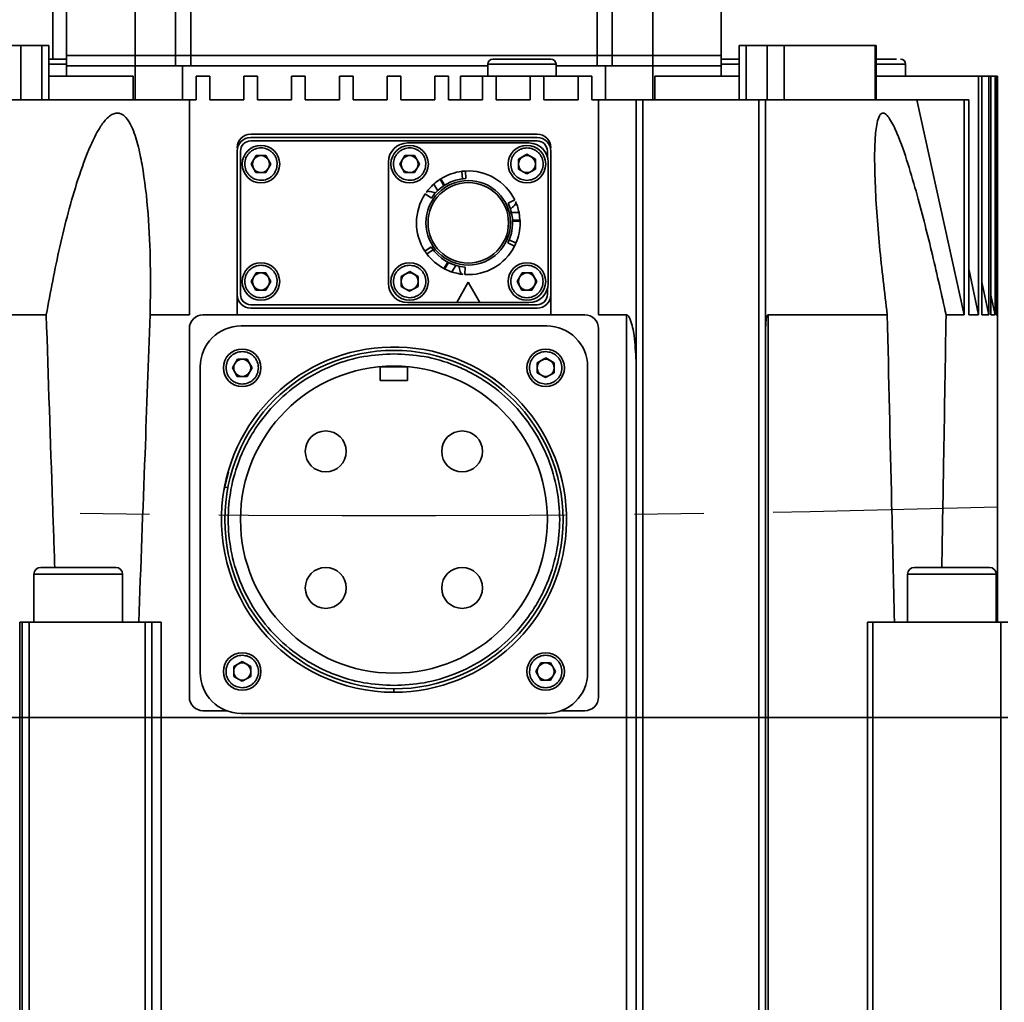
# Model space of a CAD drawing. Header units: millimetres. Extents: x -10540 to 6039, y -7467 to 6433.
# Tile 27 of 179: x -4856 to -4712, y -2101 to -1958. Entities that reach past the tile are written whole.
import ezdxf

# ---------------------------------------------------------------- set-up
doc = ezdxf.new("R2010")
doc.units = ezdxf.units.MM
doc.header["$LTSCALE"] = 8
doc.header["$PDSIZE"] = -1
doc.linetypes.add('CENTER', pattern=[10.16, 6.35, -1.27, 1.27, -1.27])
doc.layers.get('Defpoints').update_dxf_attribs({"true_color": 0x5e5e5e})
doc.layers.add('2细线层', color=4, linetype='Continuous', lineweight=13)
doc.layers.add('细实线层', color=7, linetype='Continuous')
doc.dimstyles.new('ISO-25', dxfattribs={"dimscale": 20, "dimtxt": 5, "dimasz": 6, "dimexe": 6, "dimexo": 0.625, "dimtad": 1, "dimtoh": 1, "dimdec": 0, "dimtxsty": 'Standard', "dimcen": 2.5, "dimclrd": 1, "dimclre": 1, "dimclrt": 4, "dimadec": 1, "dimazin": 2, "dimtfac": 1, "dimtdec": 0, "dimtmove": 0, "dimatfit": 0, "dimfxl": 1, "dimarcsym": 0})

# ---------------------------------------------------------------- blocks, each defined once
blk = doc.blocks.new('*D101')
at = {"layer": '2细线层', "color": 1, "linetype": 'ByBlock', "lineweight": -2, "transparency": 16777216}
blk.add_line((-5001.18, -2333.27), (-2056.74, -1489.33), dxfattribs=at)
at = {"layer": '2细线层', "color": 1, "linetype": 'ByBlock', "transparency": 16777216}
blk.add_solid([(-2062.25, -1470.1), (-2051.23, -1508.56), (-1941.38, -1456.27)], dxfattribs=at)
at = {"layer": 'Defpoints', "color": 0, "linetype": 'ByBlock', "transparency": 16777216}
for p in [(-1941.38, -1456.27), (-5001.18, -2333.27)]:
    blk.add_point(p, dxfattribs=at)
at = {"layer": '2细线层', "color": 4, "linetype": 'ByBlock', "transparency": 16777216, "insert": (-3546.18, -1851.22), "char_height": 100, "attachment_point": 5, "rotation": 15.9934}
blk.add_mtext('R3183', dxfattribs=at)

msp = doc.modelspace()

# ---------------------------------------------------------------- linework, layer by layer
at = {"color": 7, "linetype": 'Continuous', "lineweight": 35}
for p, q in [((-4851.18, -1963.27), (-4851.18, -1861.27)), ((-4849.18, -1949.47), (-4849.18, -1962.77)), ((-4839.12, -1949.47), (-4839.12, -1962.77)), ((-4833.19, -1962.77), (-4833.19, -1949.47)), ((-4830.98, -1949.47), (-4830.98, -1962.77)), ((-4771.38, -1962.77), (-4771.38, -1949.47)), ((-4769.17, -1949.47), (-4769.17, -1962.77)), ((-4763.24, -1962.77), (-4763.24, -1949.47)), ((-4753.18, -1962.77), (-4753.18, -1949.47)), ((-4855.89, -1961.27), (-4858.41, -1961.27)), ((-4855.89, -1961.27), (-4855.89, -1969.27)), ((-4852.8, -1961.27), (-4855.89, -1961.27)), ((-4852.8, -1961.27), (-4852.8, -1969.27)), ((-4851.8, -1961.27), (-4852.8, -1961.27)), ((-4851.8, -1969.27), (-4851.8, -1961.27)), ((-4750.55, -1961.27), (-4750.55, -1969.27)), ((-4749.55, -1961.27), (-4750.55, -1961.27)), ((-4749.55, -1961.27), (-4749.55, -1969.27)), ((-4746.47, -1961.27), (-4749.55, -1961.27)), ((-4746.47, -1961.27), (-4746.47, -1969.27)), ((-4743.94, -1961.27), (-4746.47, -1961.27)), ((-4743.94, -1961.27), (-4743.94, -1969.27)), ((-4730.59, -1961.27), (-4743.94, -1961.27)), ((-4730.59, -1969.27), (-4730.59, -1961.27)), ((-4730.47, -1961.27), (-4730.59, -1961.27)), ((-4730.47, -1969.27), (-4730.47, -1961.27)), ((-4849.18, -1962.77), (-4849.18, -1964.27)), ((-4839.12, -1962.77), (-4849.18, -1962.77)), ((-4839.12, -1962.77), (-4839.12, -1964.27)), ((-4833.19, -1962.77), (-4839.12, -1962.77)), ((-4830.98, -1962.77), (-4833.19, -1962.77)), ((-4833.19, -1964.27), (-4833.19, -1962.77)), ((-4830.98, -1962.77), (-4771.38, -1962.77)), ((-4830.98, -1962.77), (-4830.98, -1964.27)), ((-4769.17, -1962.77), (-4771.38, -1962.77)), ((-4771.38, -1964.27), (-4771.38, -1962.77)), ((-4763.24, -1962.77), (-4769.17, -1962.77)), ((-4769.17, -1962.77), (-4769.17, -1964.27)), ((-4763.24, -1964.27), (-4763.24, -1962.77)), ((-4753.18, -1962.77), (-4763.24, -1962.77)), ((-4753.18, -1964.27), (-4753.18, -1962.77)), ((-4849.18, -1964.02), (-4851.8, -1964.02)), ((-4849.18, -1964.27), (-4849.18, -1965.77)), ((-4839.12, -1964.27), (-4849.18, -1964.27)), ((-4839.12, -1964.27), (-4839.12, -1969.27)), ((-4833.19, -1964.27), (-4839.12, -1964.27)), ((-4830.98, -1964.27), (-4833.19, -1964.27)), ((-4832.17, -1964.27), (-4832.17, -1969.27)), ((-4787.41, -1964.27), (-4830.98, -1964.27)), ((-4787.41, -1964.02), (-4787.41, -1965.77)), ((-4777.41, -1964.02), (-4787.41, -1964.02)), ((-4777.41, -1965.77), (-4777.41, -1964.02)), ((-4771.38, -1964.27), (-4777.41, -1964.27)), ((-4769.17, -1964.27), (-4771.38, -1964.27)), ((-4770.18, -1964.27), (-4770.18, -1969.27)), ((-4763.24, -1964.27), (-4769.17, -1964.27)), ((-4763.24, -1969.27), (-4763.24, -1964.27)), ((-4753.18, -1964.27), (-4763.24, -1964.27)), ((-4750.55, -1964.02), (-4753.18, -1964.02)), ((-4753.18, -1965.77), (-4753.18, -1964.27)), ((-4726.15, -1964.02), (-4730.47, -1964.02)), ((-4726.15, -1965.77), (-4726.15, -1964.02)), ((-4839.43, -1965.77), (-4851.8, -1965.77)), ((-4839.43, -1965.77), (-4839.43, -1969.27)), ((-4828.18, -1965.77), (-4830.18, -1965.77)), ((-4830.18, -1965.77), (-4830.18, -1969.27)), ((-4828.18, -1969.27), (-4828.18, -1965.77)), ((-4823.18, -1965.77), (-4823.18, -1969.27)), ((-4821.18, -1965.77), (-4823.18, -1965.77)), ((-4821.18, -1969.27), (-4821.18, -1965.77)), ((-4816.18, -1965.77), (-4816.18, -1969.27)), ((-4814.18, -1965.77), (-4816.18, -1965.77)), ((-4814.18, -1969.27), (-4814.18, -1965.77)), ((-4809.18, -1965.77), (-4809.18, -1969.27)), ((-4807.18, -1965.77), (-4809.18, -1965.77)), ((-4807.18, -1969.27), (-4807.18, -1965.77)), ((-4802.18, -1965.77), (-4802.18, -1969.27)), ((-4800.18, -1965.77), (-4802.18, -1965.77)), ((-4800.18, -1969.27), (-4800.18, -1965.77)), ((-4795.18, -1965.77), (-4795.18, -1969.27)), ((-4793.18, -1965.77), (-4795.18, -1965.77)), ((-4793.18, -1969.27), (-4793.18, -1965.77)), ((-4791.41, -1965.77), (-4791.41, -1969.27)), ((-4791.41, -1965.77), (-4788.18, -1965.77)), ((-4788.18, -1965.77), (-4788.18, -1969.27)), ((-4786.18, -1965.77), (-4788.18, -1965.77)), ((-4786.18, -1969.27), (-4786.18, -1965.77)), ((-4786.18, -1965.77), (-4781.18, -1965.77)), ((-4781.18, -1965.77), (-4781.18, -1969.27)), ((-4779.18, -1965.77), (-4781.18, -1965.77)), ((-4779.18, -1969.27), (-4779.18, -1965.77)), ((-4779.18, -1965.77), (-4774.18, -1965.77)), ((-4774.18, -1965.77), (-4774.18, -1969.27)), ((-4772.18, -1965.77), (-4774.18, -1965.77)), ((-4772.18, -1969.27), (-4772.18, -1965.77)), ((-4762.93, -1965.77), (-4762.93, -1969.27)), ((-4750.55, -1965.77), (-4762.93, -1965.77)), ((-4715.46, -1965.77), (-4730.47, -1965.77)), ((-4715.46, -1965.77), (-4715.46, -2000.77)), ((-4714.97, -1965.77), (-4715.46, -1965.77)), ((-4714.97, -2000.77), (-4714.97, -1965.77)), ((-4713.96, -1965.77), (-4714.97, -1965.77)), ((-4713.96, -1965.77), (-4713.96, -2000.77)), ((-4713.64, -1965.77), (-4713.96, -1965.77)), ((-4713.64, -2000.77), (-4713.64, -1965.77)), ((-4713.04, -1965.77), (-4713.64, -1965.77)), ((-4713.04, -1965.77), (-4713.04, -2000.77)), ((-4712.88, -1965.77), (-4713.04, -1965.77)), ((-4712.88, -2000.77), (-4712.88, -1965.77)), ((-4712.68, -1965.77), (-4712.88, -1965.77)), ((-4712.68, -2045.77), (-4712.68, -1965.77)), ((-4712.68, -1965.77), (-4712.68, -2000.77)), ((-4712.68, -1965.77), (-4712.68, -1965.77)), ((-4831.18, -1969.27), (-4877.88, -1969.27)), ((-4831.18, -1969.27), (-4831.18, -2000.77)), ((-4830.18, -1969.27), (-4831.18, -1969.27)), ((-4823.18, -1969.27), (-4828.18, -1969.27)), ((-4816.18, -1969.27), (-4821.18, -1969.27)), ((-4809.18, -1969.27), (-4814.18, -1969.27)), ((-4802.18, -1969.27), (-4807.18, -1969.27)), ((-4795.18, -1969.27), (-4800.18, -1969.27)), ((-4788.18, -1969.27), (-4793.18, -1969.27)), ((-4781.18, -1969.27), (-4786.18, -1969.27)), ((-4774.18, -1969.27), (-4779.18, -1969.27)), ((-4771.18, -1969.27), (-4772.18, -1969.27)), ((-4771.18, -2000.77), (-4771.18, -1969.27)), ((-4765.68, -1969.27), (-4771.18, -1969.27)), ((-4765.68, -2059.77), (-4765.68, -1969.27)), ((-4764.68, -1969.27), (-4765.68, -1969.27)), ((-4764.68, -1969.27), (-4764.68, -2059.77)), ((-4747.68, -1969.27), (-4764.68, -1969.27)), ((-4747.68, -2059.77), (-4747.68, -1969.27)), ((-4746.68, -1969.27), (-4747.68, -1969.27)), ((-4746.68, -1969.27), (-4746.68, -2059.77)), ((-4724.48, -1969.27), (-4746.68, -1969.27)), ((-4717.56, -2000.77), (-4724.48, -1969.27)), ((-4717.56, -1969.27), (-4724.48, -1969.27)), ((-4717.56, -1969.27), (-4717.56, -2000.77)), ((-4716.9, -1969.27), (-4717.56, -1969.27)), ((-4716.9, -2000.77), (-4716.9, -1969.27)), ((-4822.18, -1974.27), (-4780.18, -1974.27)), ((-4780.18, -1974.77), (-4822.18, -1974.77)), ((-4780.18, -1975.27), (-4822.18, -1975.27)), ((-4781.38, -1975.57), (-4799.18, -1975.57)), ((-4824.18, -1976.77), (-4824.18, -1997.77)), ((-4823.68, -1976.77), (-4823.68, -1997.77)), ((-4821.39, -1977.42), (-4822.12, -1978.66)), ((-4819.95, -1977.42), (-4821.39, -1977.42)), ((-4819.23, -1978.68), (-4819.95, -1977.42)), ((-4799.59, -1977.42), (-4800.32, -1978.66)), ((-4798.15, -1977.42), (-4799.59, -1977.42)), ((-4797.43, -1978.68), (-4798.15, -1977.42)), ((-4782.92, -1977.94), (-4782.93, -1979.39)), ((-4781.67, -1977.23), (-4782.92, -1977.94)), ((-4780.42, -1977.96), (-4781.67, -1977.23)), ((-4780.43, -1979.4), (-4780.42, -1977.96)), ((-4778.68, -1977.63), (-4778.68, -1976.77)), ((-4778.18, -1997.77), (-4778.18, -1976.77)), ((-4822.12, -1978.66), (-4821.41, -1979.92)), ((-4819.96, -1979.92), (-4819.23, -1978.68)), ((-4801.98, -1978.37), (-4801.98, -1996.17)), ((-4800.32, -1978.66), (-4799.61, -1979.92)), ((-4798.16, -1979.92), (-4797.43, -1978.68)), ((-4782.93, -1979.39), (-4781.69, -1980.11)), ((-4781.69, -1980.11), (-4780.43, -1979.4)), ((-4778.58, -1996.17), (-4778.58, -1978.37)), ((-4821.41, -1979.92), (-4819.96, -1979.92)), ((-4799.61, -1979.92), (-4798.16, -1979.92)), ((-4793.75, -1981.77), (-4794.3, -1980.82)), ((-4791.14, -1980.83), (-4791.2, -1979.73)), ((-4790.68, -1979.69), (-4790.68, -1979.68)), ((-4790.62, -1980.78), (-4790.68, -1979.69)), ((-4790.68, -1979.69), (-4790.62, -1980.78)), ((-4794.76, -1982.57), (-4795.33, -1981.59)), ((-4794.42, -1980.9), (-4793.87, -1981.85)), ((-4796.59, -1983.04), (-4795.67, -1983.65)), ((-4796.45, -1982.83), (-4796.36, -1982.71)), ((-4783.46, -1983.91), (-4784.44, -1984.41)), ((-4783.35, -1984.15), (-4783.29, -1984.28)), ((-4783.96, -1985.74), (-4782.83, -1985.74)), ((-4782.83, -1985.74), (-4782.72, -1986.87)), ((-4782.67, -1986.87), (-4783.79, -1986.87)), ((-4783.78, -1987.02), (-4782.68, -1987.02)), ((-4782.68, -1987.02), (-4782.68, -1987.27)), ((-4795.73, -1990.81), (-4796.64, -1991.41)), ((-4796.64, -1991.41), (-4795.72, -1990.82)), ((-4784.48, -1990.22), (-4783.51, -1990.71)), ((-4783.51, -1990.71), (-4784.48, -1990.22)), ((-4784.27, -1989.75), (-4783.28, -1990.25)), ((-4783.51, -1990.71), (-4783.5, -1990.71)), ((-4796.64, -1991.41), (-4796.65, -1991.42)), ((-4795.43, -1991.24), (-4796.35, -1991.84)), ((-4793.3, -1993.02), (-4793.85, -1993.98)), ((-4793.72, -1994.04), (-4793.17, -1993.09)), ((-4792.11, -1993.51), (-4792.67, -1994.48)), ((-4790.78, -1994.85), (-4790.72, -1993.76)), ((-4821.39, -1994.62), (-4822.12, -1995.86)), ((-4819.95, -1994.62), (-4821.39, -1994.62)), ((-4819.23, -1995.88), (-4819.95, -1994.62)), ((-4800.12, -1995.14), (-4800.13, -1996.59)), ((-4798.87, -1994.43), (-4800.12, -1995.14)), ((-4797.62, -1995.16), (-4798.87, -1994.43)), ((-4797.63, -1996.6), (-4797.62, -1995.16)), ((-4791.04, -1994.83), (-4791.19, -1994.82)), ((-4782.39, -1994.62), (-4783.12, -1995.86)), ((-4780.95, -1994.62), (-4782.39, -1994.62)), ((-4780.23, -1995.88), (-4780.95, -1994.62)), ((-4715.46, -2000.77), (-4716.9, -1994.02)), ((-4822.12, -1995.86), (-4821.41, -1997.12)), ((-4819.96, -1997.12), (-4819.23, -1995.88)), ((-4800.13, -1996.59), (-4798.89, -1997.31)), ((-4798.89, -1997.31), (-4797.63, -1996.6)), ((-4791.98, -1998.97), (-4790.28, -1995.97)), ((-4790.28, -1995.97), (-4788.58, -1998.97)), ((-4783.12, -1995.86), (-4782.41, -1997.12)), ((-4780.96, -1997.12), (-4780.23, -1995.88)), ((-4713.96, -2000.77), (-4714.97, -1995.96)), ((-4824.18, -2000.77), (-4824.18, -1997.77)), ((-4821.41, -1997.12), (-4819.96, -1997.12)), ((-4782.41, -1997.12), (-4780.96, -1997.12)), ((-4778.68, -1997.77), (-4778.68, -1996.91)), ((-4778.18, -1997.77), (-4778.18, -2000.77)), ((-4713.04, -2000.77), (-4713.64, -1997.89)), ((-4822.18, -1999.27), (-4780.18, -1999.27)), ((-4799.18, -1998.97), (-4791.98, -1998.97)), ((-4791.98, -1998.97), (-4788.58, -1998.97)), ((-4788.58, -1998.97), (-4781.38, -1998.97)), ((-4831.18, -2000.77), (-4836.93, -2000.77)), ((-4773.18, -2000.77), (-4829.18, -2000.77)), ((-4822.18, -1999.77), (-4780.18, -1999.77)), ((-4767.06, -2000.77), (-4771.18, -2000.77)), ((-4767.06, -2059.77), (-4767.06, -2000.77)), ((-4728.84, -2000.77), (-4746.3, -2000.77)), ((-4746.3, -2000.77), (-4746.3, -2059.77)), ((-4717.56, -2000.77), (-4720.22, -2000.77)), ((-4715.46, -2000.77), (-4716.9, -2000.77)), ((-4713.96, -2000.77), (-4714.97, -2000.77)), ((-4713.04, -2000.77), (-4713.64, -2000.77)), ((-4712.68, -2000.77), (-4712.88, -1999.81)), ((-4712.68, -2000.77), (-4712.88, -2000.77)), ((-4778.78, -2002.37), (-4823.58, -2002.37)), ((-4831.18, -2056.77), (-4831.18, -2002.77)), ((-4771.18, -2002.77), (-4771.18, -2056.77)), ((-4824.14, -2007.27), (-4824.87, -2008.51)), ((-4822.7, -2007.27), (-4824.14, -2007.27)), ((-4821.98, -2008.53), (-4822.7, -2007.27)), ((-4780.17, -2007.79), (-4780.18, -2009.24)), ((-4778.92, -2007.08), (-4780.17, -2007.79)), ((-4777.67, -2007.81), (-4778.92, -2007.08)), ((-4777.68, -2009.25), (-4777.67, -2007.81)), ((-4829.58, -2008.37), (-4829.58, -2053.17)), ((-4824.87, -2008.51), (-4824.16, -2009.77)), ((-4824.16, -2009.77), (-4822.71, -2009.77)), ((-4822.71, -2009.77), (-4821.98, -2008.53)), ((-4803.18, -2008.36), (-4803.18, -2010.36)), ((-4799.18, -2008.36), (-4803.18, -2008.36)), ((-4799.18, -2010.36), (-4799.18, -2008.36)), ((-4788.04, -2009.15), (-4786.31, -2010.3)), ((-4780.18, -2009.24), (-4778.94, -2009.96)), ((-4778.94, -2009.96), (-4777.68, -2009.25)), ((-4772.78, -2053.17), (-4772.78, -2008.37)), ((-4803.18, -2010.36), (-4799.18, -2010.36)), ((-4826.1, -2026.55), (-4825.43, -2023.82)), ((-4825.53, -2026.08), (-4826.02, -2025.99)), ((-4853.97, -2038.77), (-4853.97, -2045.77)), ((-4840.97, -2038.77), (-4853.97, -2038.77)), ((-4840.97, -2045.77), (-4840.97, -2038.77)), ((-4725.86, -2038.77), (-4725.86, -2045.77)), ((-4712.86, -2038.77), (-4725.86, -2038.77)), ((-4712.86, -2045.77), (-4712.86, -2038.77)), ((-4856.06, -2059.77), (-4856.06, -2045.77)), ((-4856.06, -2045.77), (-4855.68, -2045.77)), ((-4855.68, -2059.77), (-4855.68, -2045.77)), ((-4855.68, -2045.77), (-4854.68, -2045.77)), ((-4854.68, -2045.77), (-4854.68, -2059.77)), ((-4837.68, -2045.77), (-4854.68, -2045.77)), ((-4837.68, -2059.77), (-4837.68, -2045.77)), ((-4837.68, -2045.77), (-4836.68, -2045.77)), ((-4836.68, -2045.77), (-4836.68, -2059.77)), ((-4836.68, -2045.77), (-4835.29, -2045.77)), ((-4835.29, -2045.77), (-4835.29, -2059.77)), ((-4731.75, -2059.77), (-4731.75, -2045.77)), ((-4731.75, -2045.77), (-4730.96, -2045.77)), ((-4730.96, -2045.77), (-4730.96, -2059.77)), ((-4712.18, -2045.77), (-4730.96, -2045.77)), ((-4712.18, -2059.77), (-4712.18, -2045.77)), ((-4712.18, -2045.77), (-4711.18, -2045.77)), ((-4823.42, -2051.58), (-4824.67, -2052.29)), ((-4822.17, -2052.31), (-4823.42, -2051.58)), ((-4824.67, -2052.29), (-4824.68, -2053.74)), ((-4822.18, -2053.75), (-4822.17, -2052.31)), ((-4779.64, -2051.77), (-4780.37, -2053.01)), ((-4780.37, -2053.01), (-4779.66, -2054.27)), ((-4778.2, -2051.77), (-4779.64, -2051.77)), ((-4778.21, -2054.27), (-4777.48, -2053.03)), ((-4777.48, -2053.03), (-4778.2, -2051.77)), ((-4824.68, -2053.74), (-4823.44, -2054.46)), ((-4823.44, -2054.46), (-4822.18, -2053.75)), ((-4779.66, -2054.27), (-4778.21, -2054.27)), ((-4801.18, -2056.07), (-4801.18, -2055.57)), ((-4825.73, -2058.77), (-4829.18, -2058.77)), ((-4773.18, -2058.77), (-4776.62, -2058.77)), ((-4870.61, -2059.77), (-4856.06, -2059.77)), ((-4855.68, -2059.77), (-4856.06, -2059.77)), ((-4856.06, -2194.24), (-4856.06, -2059.77)), ((-4855.68, -2059.77), (-4854.68, -2059.77)), ((-4855.68, -2194.19), (-4855.68, -2059.77)), ((-4854.68, -2059.77), (-4837.68, -2059.77)), ((-4854.68, -2059.77), (-4854.68, -2194.09)), ((-4837.68, -2059.77), (-4836.68, -2059.77)), ((-4837.68, -2192.5), (-4837.68, -2059.77)), ((-4836.68, -2059.77), (-4835.29, -2059.77)), ((-4836.68, -2059.77), (-4836.68, -2192.42)), ((-4835.29, -2059.77), (-4767.06, -2059.77)), ((-4835.29, -2059.77), (-4835.29, -2192.31)), ((-4823.58, -2059.17), (-4778.78, -2059.17)), ((-4767.06, -2059.77), (-4765.68, -2059.77)), ((-4767.06, -2189.57), (-4767.06, -2059.77)), ((-4765.68, -2059.77), (-4764.68, -2059.77)), ((-4765.68, -2189.55), (-4765.68, -2059.77)), ((-4764.68, -2059.77), (-4747.68, -2059.77)), ((-4764.68, -2059.77), (-4764.68, -2189.53)), ((-4747.68, -2059.77), (-4746.68, -2059.77)), ((-4747.68, -2189.32), (-4747.68, -2059.77)), ((-4746.3, -2059.77), (-4746.68, -2059.77)), ((-4746.68, -2059.77), (-4746.68, -2189.31)), ((-4746.3, -2059.77), (-4731.75, -2059.77)), ((-4746.3, -2059.77), (-4746.3, -2189.3)), ((-4730.96, -2059.77), (-4731.75, -2059.77)), ((-4731.75, -2189.18), (-4731.75, -2059.77)), ((-4730.96, -2059.77), (-4712.18, -2059.77)), ((-4730.96, -2059.77), (-4730.96, -2189.18)), ((-4712.18, -2059.77), (-4711.18, -2059.77)), ((-4712.18, -2189.06), (-4712.18, -2059.77))]:
    msp.add_line(p, q, dxfattribs=at)
at = {"color": 7, "linetype": 'Continuous', "lineweight": 35, "flags": 128}
msp.add_lwpolyline([(-4852.16, -2000.77), (-4857.04, -2000.77), (-4861.65, -2000.77), (-4865.98, -2000.77), (-4869.99, -2000.77), (-4873.68, -2000.77), (-4877.01, -2000.77), (-4879.99, -2000.77), (-4882.58, -2000.77), (-4884.79, -2000.77)], dxfattribs=at)
at = {"color": 7, "linetype": 'Continuous', "lineweight": 35}
for centre, radius in [((-4820.68, -1978.67), 2.75), ((-4798.88, -1978.67), 2.75), ((-4781.68, -1978.67), 2.75), ((-4790.28, -1987.27), 6.2), ((-4790.28, -1987.27), 5.9), ((-4820.68, -1995.87), 2.75), ((-4798.88, -1995.87), 2.75), ((-4781.68, -1995.87), 2.75), ((-4823.43, -2008.52), 2.75), ((-4801.18, -2030.77), 24.8), ((-4778.93, -2008.52), 2.75), ((-4801.18, -2030.77), 22.5), ((-4823.43, -2053.02), 2.75), ((-4778.93, -2053.02), 2.75)]:
    msp.add_circle(centre, radius, dxfattribs=at)
for centre, radius, start, end in [((-4786.66, -1964.02), 0.75, 90, 180), ((-4778.16, -1964.02), 0.75, 0, 90), ((-4726.9, -1964.02), 0.75, 0, 90), ((-4822.18, -1976.27), 2, 90, 180), ((-4822.18, -1976.77), 2, 90, 180), ((-4780.18, -1976.27), 2, 0, 90), ((-4780.18, -1976.77), 2, 0, 90), ((-4822.18, -1976.77), 1.5, 90, 180), ((-4799.18, -1978.37), 2.8, 90, 180), ((-4781.38, -1978.37), 2.8, 0, 90), ((-4780.18, -1976.77), 1.5, 0, 90), ((-4820.68, -1978.67), 1.25, 89.7016, 149.7016), ((-4820.68, -1978.67), 1.25, 29.7016, 89.7016), ((-4798.88, -1978.67), 1.25, 89.7016, 149.7016), ((-4798.88, -1978.67), 1.25, 29.7016, 89.7016), ((-4781.68, -1978.67), 1.25, 119.7016, 179.7016), ((-4781.68, -1978.67), 1.25, 59.7016, 119.7016), ((-4781.68, -1978.67), 1.25, 359.7016, 59.7016), ((-4820.68, -1978.67), 1.25, 149.7016, 209.7016), ((-4820.68, -1978.67), 1.25, 209.7016, 269.7016), ((-4820.68, -1978.67), 1.25, 269.7016, 329.7016), ((-4820.68, -1978.67), 1.25, 329.7016, 29.7016), ((-4798.88, -1978.67), 1.25, 149.7016, 209.7016), ((-4798.88, -1978.67), 1.25, 209.7016, 269.7016), ((-4798.88, -1978.67), 1.25, 269.7016, 329.7016), ((-4798.88, -1978.67), 1.25, 329.7016, 29.7016), ((-4781.68, -1978.67), 1.25, 179.7016, 239.7016), ((-4781.68, -1978.67), 1.25, 299.7016, 359.7016), ((-4790.28, -1987.27), 6.5, 93.0382, 146.1131), ((-4790.28, -1987.27), 7.6, 96.9421, 121.9265), ((-4790.28, -1987.27), 7.6, 26.2127, 93.0615), ((-4781.68, -1978.67), 1.25, 239.7016, 299.7016), ((-4790.28, -1987.27), 7.6, 123.0403, 131.6505), ((-4790.28, -1987.27), 7.6, 146.2127, 213.0615), ((-4790.28, -1987.27), 6.5, 333.0382, 26.1131), ((-4790.28, -1987.27), 7.6, 336.9421, 0), ((-4790.28, -1987.27), 6.5, 213.0382, 266.1131), ((-4790.28, -1987.27), 7.6, 266.2127, 333.0615), ((-4790.28, -1987.27), 7.6, 216.9421, 241.9265), ((-4820.68, -1995.87), 1.25, 149.7016, 209.7016), ((-4820.68, -1995.87), 1.25, 89.7016, 149.7016), ((-4820.68, -1995.87), 1.25, 29.7016, 89.7016), ((-4820.68, -1995.87), 1.25, 329.7016, 29.7016), ((-4798.88, -1995.87), 1.25, 119.7016, 179.7016), ((-4798.88, -1995.87), 1.25, 59.7016, 119.7016), ((-4798.88, -1995.87), 1.25, 359.7016, 59.7016), ((-4790.28, -1987.27), 7.6, 243.0403, 251.6505), ((-4781.68, -1995.87), 1.25, 149.7016, 209.7016), ((-4781.68, -1995.87), 1.25, 89.7016, 149.7016), ((-4781.68, -1995.87), 1.25, 29.7016, 89.7016), ((-4781.68, -1995.87), 1.25, 329.7016, 29.7016), ((-4820.68, -1995.87), 1.25, 209.7016, 269.7016), ((-4820.68, -1995.87), 1.25, 269.7016, 329.7016), ((-4799.18, -1996.17), 2.8, 180, 270), ((-4798.88, -1995.87), 1.25, 179.7016, 239.7016), ((-4798.88, -1995.87), 1.25, 299.7016, 359.7016), ((-4781.68, -1995.87), 1.25, 209.7016, 269.7016), ((-4781.68, -1995.87), 1.25, 269.7016, 329.7016), ((-4781.38, -1996.17), 2.8, 270, 0), ((-4822.18, -1997.77), 2, 180, 270), ((-4822.18, -1997.77), 1.5, 180, 270), ((-4798.88, -1995.87), 1.25, 239.7016, 299.7016), ((-4780.18, -1997.77), 1.5, 270, 0), ((-4780.18, -1997.77), 2, 270, 0), ((-4829.18, -2002.77), 2, 90, 180), ((-4773.18, -2002.77), 2, 0, 90), ((-4823.58, -2008.37), 6, 90, 180), ((-4778.78, -2008.37), 6, 0, 90), ((-4801.18, -2030.77), 25.3, 270.003, 169.0973), ((-4823.43, -2008.52), 1.25, 149.7016, 209.7016), ((-4823.43, -2008.52), 1.25, 89.7016, 149.7016), ((-4823.43, -2008.52), 1.25, 29.7016, 89.7016), ((-4823.43, -2008.52), 1.25, 329.7016, 29.7016), ((-4778.93, -2008.52), 1.25, 119.7016, 179.7016), ((-4778.93, -2008.52), 1.25, 59.7016, 119.7016), ((-4778.93, -2008.52), 1.25, 359.7016, 59.7016), ((-4823.43, -2008.52), 1.25, 209.7016, 269.7016), ((-4823.43, -2008.52), 1.25, 269.7016, 329.7016), ((-4778.93, -2008.52), 1.25, 179.7016, 239.7016), ((-4778.93, -2008.52), 1.25, 239.7016, 299.7016), ((-4778.93, -2008.52), 1.25, 299.7016, 359.7016), ((-4811.18, -2020.77), 3, 90, 270), ((-4811.18, -2020.77), 3, 270, 90), ((-4791.18, -2020.77), 3, 90, 270), ((-4791.18, -2020.77), 3, 270, 90), ((-4801.18, -2030.77), 25.3, 169.1003, 270), ((-4852.97, -2038.77), 1, 90, 180), ((-4841.97, -2038.77), 1, 0, 90), ((-4811.18, -2040.77), 3, 90, 270), ((-4811.18, -2040.77), 3, 270, 90), ((-4791.18, -2040.77), 3, 90, 270), ((-4791.18, -2040.77), 3, 270, 90), ((-4724.86, -2038.77), 1, 90, 180), ((-4713.86, -2038.77), 1, 0, 90), ((-4823.43, -2053.02), 1.25, 119.7016, 179.7016), ((-4823.43, -2053.02), 1.25, 179.7016, 239.7016), ((-4823.43, -2053.02), 1.25, 59.7016, 119.7016), ((-4823.43, -2053.02), 1.25, 299.7016, 359.7016), ((-4823.43, -2053.02), 1.25, 359.7016, 59.7016), ((-4778.93, -2053.02), 1.25, 149.7016, 209.7016), ((-4778.93, -2053.02), 1.25, 89.7016, 149.7016), ((-4778.93, -2053.02), 1.25, 29.7016, 89.7016), ((-4778.93, -2053.02), 1.25, 329.7016, 29.7016), ((-4823.58, -2053.17), 6, 180, 270), ((-4823.43, -2053.02), 1.25, 239.7016, 299.7016), ((-4778.93, -2053.02), 1.25, 209.7016, 269.7016), ((-4778.93, -2053.02), 1.25, 269.7016, 329.7016), ((-4778.78, -2053.17), 6, 270, 0), ((-4829.18, -2056.77), 2, 180, 270), ((-4773.18, -2056.77), 2, 270, 0)]:
    msp.add_arc(centre, radius, start, end, dxfattribs=at)
for points, knots in [([(-4849.18, -1963.27), (-4849.53, -1963.27), (-4850.26, -1963.27), (-4851.28, -1963.27), (-4851.8, -1963.27)], [0, 0, 0, 0, 0.489041, 1, 1, 1, 1]), ([(-4782.41, -1963.27), (-4782.95, -1963.27), (-4783.77, -1963.27), (-4784.76, -1963.27), (-4785.44, -1963.27), (-4785.99, -1963.27), (-4786.52, -1963.27), (-4786.61, -1963.27), (-4786.66, -1963.27)], [0, 0, 0, 0, 0.239457, 0.368361, 0.5, 0.631639, 0.760543, 1, 1, 1, 1]), ([(-4778.16, -1963.27), (-4778.22, -1963.27), (-4778.31, -1963.27), (-4778.84, -1963.27), (-4779.39, -1963.27), (-4780.07, -1963.27), (-4781.06, -1963.27), (-4781.88, -1963.27), (-4782.41, -1963.27)], [0, 0, 0, 0, 0.239457, 0.368361, 0.5, 0.631639, 0.760543, 1, 1, 1, 1]), ([(-4750.55, -1963.27), (-4750.71, -1963.27), (-4751.15, -1963.27), (-4751.83, -1963.27), (-4752.62, -1963.27), (-4752.98, -1963.27), (-4753.18, -1963.27)], [0, 0, 0, 0, 0.147951, 0.425294, 0.696874, 1, 1, 1, 1]), ([(-4727.47, -1963.27), (-4727.78, -1963.27), (-4728.27, -1963.27), (-4729.23, -1963.27), (-4729.9, -1963.27), (-4730.33, -1963.27), (-4730.47, -1963.27)], [0, 0, 0, 0, 0.424573, 0.6531281, 0.8865335, 1, 1, 1, 1]), ([(-4852.16, -2000.77), (-4851.54, -1997.43), (-4850.3, -1990.76), (-4848.1, -1982.44), (-4846.06, -1976.66), (-4844.6, -1973.71), (-4843.58, -1972.24), (-4842.77, -1971.51), (-4842.15, -1971.21), (-4841.59, -1971.16), (-4841.02, -1971.35), (-4840.3, -1971.97), (-4839.44, -1973.48), (-4838.66, -1975.84), (-4837.83, -1980.13), (-4837.13, -1985.96), (-4836.84, -1993.34), (-4836.9, -1998.3), (-4836.93, -2000.77)], [0, 0, 0, 0, 0.158387, 0.316576, 0.399352, 0.441933, 0.468655, 0.482638, 0.493542, 0.502635, 0.511718, 0.52557, 0.552341, 0.599991, 0.647873, 0.765042, 0.882527, 1, 1, 1, 1]), ([(-4728.84, -2000.77), (-4729.24, -1997.41), (-4730.06, -1990.69), (-4730.6, -1982.88), (-4730.72, -1977.59), (-4730.63, -1974.73), (-4730.41, -1972.64), (-4729.99, -1971.49), (-4729.61, -1971.17), (-4729.3, -1971.18), (-4728.91, -1971.45), (-4728.22, -1972.34), (-4727.1, -1974.77), (-4725.78, -1978.57), (-4724.07, -1984.56), (-4722.17, -1991.96), (-4720.87, -1997.83), (-4720.22, -2000.77)], [0, 0, 0, 0, 0.159544, 0.318878, 0.37467, 0.418938, 0.46329, 0.48564, 0.495454, 0.505329, 0.514349, 0.530032, 0.570456, 0.645596, 0.721075, 0.860494, 1, 1, 1, 1]), ([(-4823.05, -1978.66), (-4823.02, -1978.36), (-4822.97, -1977.9), (-4822.67, -1977.35), (-4822.36, -1976.97), (-4821.98, -1976.66), (-4821.43, -1976.38), (-4820.66, -1976.24), (-4819.91, -1976.39), (-4819.35, -1976.68), (-4818.98, -1976.99), (-4818.67, -1977.37), (-4818.38, -1977.92), (-4818.33, -1978.38), (-4818.3, -1978.68)], [0, 0, 0, 0, 0.1197215, 0.1848247, 0.25, 0.3151032, 0.3802785, 0.5, 0.6197215, 0.6848247, 0.75, 0.8151032, 0.8802785, 1, 1, 1, 1]), ([(-4801.25, -1978.66), (-4801.22, -1978.36), (-4801.17, -1977.9), (-4800.87, -1977.35), (-4800.56, -1976.97), (-4800.18, -1976.66), (-4799.63, -1976.38), (-4798.86, -1976.24), (-4798.11, -1976.39), (-4797.55, -1976.68), (-4797.18, -1976.99), (-4796.87, -1977.37), (-4796.58, -1977.92), (-4796.53, -1978.38), (-4796.5, -1978.68)], [0, 0, 0, 0, 0.119721, 0.184825, 0.25, 0.315103, 0.380279, 0.5, 0.619721, 0.684825, 0.75, 0.815103, 0.880279, 1, 1, 1, 1]), ([(-4781.69, -1981.05), (-4781.99, -1981.01), (-4782.45, -1980.96), (-4783, -1980.66), (-4783.38, -1980.35), (-4783.68, -1979.97), (-4783.97, -1979.42), (-4784.11, -1978.66), (-4783.96, -1977.9), (-4783.67, -1977.35), (-4783.36, -1976.97), (-4782.98, -1976.67), (-4782.43, -1976.37), (-4781.96, -1976.33), (-4781.67, -1976.3)], [0, 0, 0, 0, 0.119721, 0.184825, 0.25, 0.315103, 0.380279, 0.5, 0.619721, 0.684825, 0.75, 0.815103, 0.880279, 1, 1, 1, 1]), ([(-4781.67, -1976.3), (-4781.37, -1976.33), (-4780.91, -1976.38), (-4780.35, -1976.68), (-4779.98, -1976.99), (-4779.67, -1977.37), (-4779.39, -1977.92), (-4779.24, -1978.68), (-4779.4, -1979.44), (-4779.68, -1979.99), (-4780, -1980.37), (-4780.37, -1980.68), (-4780.93, -1980.97), (-4781.39, -1981.02), (-4781.69, -1981.05)], [0, 0, 0, 0, 0.119721, 0.184825, 0.25, 0.315103, 0.380279, 0.5, 0.619721, 0.684825, 0.75, 0.815103, 0.880279, 1, 1, 1, 1]), ([(-4818.3, -1978.68), (-4818.34, -1978.98), (-4818.39, -1979.44), (-4818.69, -1979.99), (-4819, -1980.37), (-4819.37, -1980.68), (-4819.93, -1980.96), (-4820.69, -1981.1), (-4821.45, -1980.95), (-4822, -1980.66), (-4822.38, -1980.35), (-4822.68, -1979.97), (-4822.98, -1979.42), (-4823.02, -1978.96), (-4823.05, -1978.66)], [0, 0, 0, 0, 0.119721, 0.184825, 0.25, 0.315103, 0.380279, 0.5, 0.619721, 0.684825, 0.75, 0.815103, 0.880279, 1, 1, 1, 1]), ([(-4796.5, -1978.68), (-4796.54, -1978.98), (-4796.59, -1979.44), (-4796.89, -1979.99), (-4797.2, -1980.37), (-4797.57, -1980.68), (-4798.13, -1980.96), (-4798.89, -1981.1), (-4799.65, -1980.95), (-4800.2, -1980.66), (-4800.58, -1980.35), (-4800.88, -1979.97), (-4801.18, -1979.42), (-4801.22, -1978.96), (-4801.25, -1978.66)], [0, 0, 0, 0, 0.119721, 0.184825, 0.25, 0.315103, 0.380279, 0.5, 0.619721, 0.684825, 0.75, 0.815103, 0.880279, 1, 1, 1, 1]), ([(-4794.42, -1980.9), (-4794.42, -1980.9), (-4794.41, -1980.89), (-4794.37, -1980.86), (-4794.32, -1980.83), (-4794.3, -1980.82)], [0, 0, 0, 0, 0.338746, 0.677481, 1, 1, 1, 1]), ([(-4791.2, -1979.73), (-4791.1, -1979.72), (-4790.91, -1979.7), (-4790.73, -1979.68), (-4790.7, -1979.68), (-4790.68, -1979.68)], [0, 0, 0, 0, 0.325529, 0.650881, 1, 1, 1, 1]), ([(-4796.36, -1982.71), (-4796.25, -1982.57), (-4796.03, -1982.27), (-4795.57, -1981.82), (-4795.33, -1981.59)], [0, 0, 0, 0, 0.482487, 1, 1, 1, 1]), ([(-4795.1, -1982.91), (-4795.36, -1982.82), (-4795.75, -1982.69), (-4796.17, -1982.64), (-4796.3, -1982.69), (-4796.36, -1982.71)], [0, 0, 0, 0, 0.4996246, 0.7488724, 1, 1, 1, 1]), ([(-4784.09, -1985.27), (-4783.88, -1985.09), (-4783.57, -1984.82), (-4783.32, -1984.48), (-4783.3, -1984.35), (-4783.29, -1984.28)], [0, 0, 0, 0, 0.4996246, 0.7488724, 1, 1, 1, 1]), ([(-4783.29, -1984.28), (-4783.22, -1984.45), (-4783.07, -1984.79), (-4782.92, -1985.41), (-4782.83, -1985.74)], [0, 0, 0, 0, 0.482487, 1, 1, 1, 1]), ([(-4782.69, -1986.87), (-4782.69, -1986.87), (-4782.69, -1986.86), (-4782.69, -1986.88), (-4782.68, -1986.93), (-4782.68, -1986.99), (-4782.68, -1987.02)], [0, 0, 0, 0, 0.03154, 0.354002, 0.676718, 1, 1, 1, 1]), ([(-4783.28, -1990.25), (-4783.32, -1990.33), (-4783.4, -1990.51), (-4783.48, -1990.68), (-4783.5, -1990.7), (-4783.5, -1990.71)], [0, 0, 0, 0, 0.325529, 0.650881, 1, 1, 1, 1]), ([(-4796.35, -1991.84), (-4796.41, -1991.76), (-4796.52, -1991.61), (-4796.62, -1991.45), (-4796.64, -1991.43), (-4796.65, -1991.42)], [0, 0, 0, 0, 0.325529, 0.650881, 1, 1, 1, 1]), ([(-4823.05, -1995.86), (-4823.02, -1995.56), (-4822.97, -1995.1), (-4822.67, -1994.55), (-4822.36, -1994.17), (-4821.98, -1993.86), (-4821.43, -1993.58), (-4820.66, -1993.44), (-4819.91, -1993.59), (-4819.35, -1993.88), (-4818.98, -1994.19), (-4818.67, -1994.57), (-4818.38, -1995.12), (-4818.33, -1995.58), (-4818.3, -1995.88)], [0, 0, 0, 0, 0.119721, 0.184825, 0.25, 0.315103, 0.380279, 0.5, 0.619721, 0.684825, 0.75, 0.815103, 0.880279, 1, 1, 1, 1]), ([(-4798.89, -1998.25), (-4799.19, -1998.21), (-4799.65, -1998.16), (-4800.2, -1997.86), (-4800.58, -1997.55), (-4800.88, -1997.17), (-4801.17, -1996.62), (-4801.31, -1995.86), (-4801.16, -1995.1), (-4800.87, -1994.55), (-4800.56, -1994.17), (-4800.18, -1993.87), (-4799.63, -1993.57), (-4799.16, -1993.53), (-4798.87, -1993.5)], [0, 0, 0, 0, 0.119721, 0.184825, 0.25, 0.315103, 0.380279, 0.5, 0.619721, 0.684825, 0.75, 0.815103, 0.880279, 1, 1, 1, 1]), ([(-4798.87, -1993.5), (-4798.57, -1993.53), (-4798.11, -1993.58), (-4797.55, -1993.88), (-4797.18, -1994.19), (-4796.87, -1994.57), (-4796.59, -1995.12), (-4796.44, -1995.88), (-4796.6, -1996.64), (-4796.88, -1997.19), (-4797.2, -1997.57), (-4797.57, -1997.88), (-4798.13, -1998.17), (-4798.59, -1998.22), (-4798.89, -1998.25)], [0, 0, 0, 0, 0.119721, 0.184825, 0.25, 0.315103, 0.380279, 0.5, 0.619721, 0.684825, 0.75, 0.815103, 0.880279, 1, 1, 1, 1]), ([(-4791.64, -1993.63), (-4791.59, -1993.9), (-4791.51, -1994.3), (-4791.34, -1994.69), (-4791.24, -1994.77), (-4791.19, -1994.82)], [0, 0, 0, 0, 0.499625, 0.748872, 1, 1, 1, 1]), ([(-4784.05, -1995.86), (-4784.02, -1995.56), (-4783.97, -1995.1), (-4783.67, -1994.55), (-4783.36, -1994.17), (-4782.98, -1993.86), (-4782.43, -1993.58), (-4781.66, -1993.44), (-4780.91, -1993.59), (-4780.35, -1993.88), (-4779.98, -1994.19), (-4779.67, -1994.57), (-4779.38, -1995.12), (-4779.33, -1995.58), (-4779.3, -1995.88)], [0, 0, 0, 0, 0.119721, 0.184825, 0.25, 0.315103, 0.380279, 0.5, 0.619721, 0.684825, 0.75, 0.815103, 0.880279, 1, 1, 1, 1]), ([(-4793.72, -1994.04), (-4793.73, -1994.04), (-4793.73, -1994.04), (-4793.78, -1994.02), (-4793.83, -1993.99), (-4793.85, -1993.98)], [0, 0, 0, 0, 0.338746, 0.677481, 1, 1, 1, 1]), ([(-4791.19, -1994.82), (-4791.36, -1994.79), (-4791.73, -1994.75), (-4792.35, -1994.57), (-4792.67, -1994.48)], [0, 0, 0, 0, 0.482487, 1, 1, 1, 1]), ([(-4818.3, -1995.88), (-4818.34, -1996.18), (-4818.39, -1996.64), (-4818.69, -1997.19), (-4819, -1997.57), (-4819.37, -1997.88), (-4819.93, -1998.16), (-4820.69, -1998.3), (-4821.45, -1998.15), (-4822, -1997.86), (-4822.38, -1997.55), (-4822.68, -1997.17), (-4822.98, -1996.62), (-4823.02, -1996.16), (-4823.05, -1995.86)], [0, 0, 0, 0, 0.119721, 0.184825, 0.25, 0.315103, 0.380279, 0.5, 0.619721, 0.684825, 0.75, 0.815103, 0.880279, 1, 1, 1, 1]), ([(-4779.3, -1995.88), (-4779.34, -1996.18), (-4779.39, -1996.64), (-4779.69, -1997.19), (-4780, -1997.57), (-4780.37, -1997.88), (-4780.93, -1998.16), (-4781.69, -1998.3), (-4782.45, -1998.15), (-4783, -1997.86), (-4783.38, -1997.55), (-4783.68, -1997.17), (-4783.98, -1996.62), (-4784.02, -1996.16), (-4784.05, -1995.86)], [0, 0, 0, 0, 0.1197215, 0.1848247, 0.25, 0.3151032, 0.3802785, 0.5, 0.6197215, 0.6848247, 0.75, 0.8151032, 0.8802785, 1, 1, 1, 1]), ([(-4850.91, -2037.77), (-4851.02, -2034.64), (-4851.45, -2022.31), (-4851.86, -2009.98), (-4852.16, -2000.77)], [0, 0, 0, 0, 0.253462, 1, 1, 1, 1]), ([(-4836.93, -2000.77), (-4837.18, -2007.58), (-4837.72, -2022.58), (-4838.3, -2037.58), (-4838.61, -2045.77)], [0, 0, 0, 0, 0.453614, 1, 1, 1, 1]), ([(-4767.06, -2000.77), (-4767.04, -2000.77), (-4766.99, -2000.78), (-4766.89, -2000.84), (-4766.71, -2001.05), (-4766.28, -2002.03), (-4765.84, -2004.24), (-4765.74, -2006.27), (-4765.68, -2007.51)], [0, 0, 0, 0, 0.010271, 0.023663, 0.047729, 0.125233, 0.468136, 1, 1, 1, 1]), ([(-4746.68, -2002.63), (-4746.67, -2002.41), (-4746.67, -2002.05), (-4746.63, -2001.59), (-4746.58, -2001.26), (-4746.52, -2001.03), (-4746.45, -2000.87), (-4746.39, -2000.8), (-4746.34, -2000.77), (-4746.31, -2000.77), (-4746.3, -2000.77)], [0, 0, 0, 0, 0.313211, 0.528633, 0.677885, 0.819786, 0.895401, 0.947212, 0.982949, 1, 1, 1, 1]), ([(-4727.79, -2045.77), (-4727.92, -2039.98), (-4728.28, -2024.98), (-4728.63, -2009.98), (-4728.84, -2000.77)], [0, 0, 0, 0, 0.386185, 1, 1, 1, 1]), ([(-4720.22, -2000.77), (-4720.33, -2007.58), (-4720.53, -2019.91), (-4720.75, -2032.24), (-4720.85, -2037.77)], [0, 0, 0, 0, 0.551696, 1, 1, 1, 1]), ([(-4825.8, -2008.51), (-4825.77, -2008.21), (-4825.72, -2007.75), (-4825.42, -2007.2), (-4825.11, -2006.82), (-4824.73, -2006.51), (-4824.18, -2006.23), (-4823.41, -2006.09), (-4822.66, -2006.24), (-4822.1, -2006.53), (-4821.73, -2006.84), (-4821.42, -2007.22), (-4821.13, -2007.77), (-4821.08, -2008.23), (-4821.05, -2008.53)], [0, 0, 0, 0, 0.119721, 0.184825, 0.25, 0.315103, 0.380279, 0.5, 0.619721, 0.684825, 0.75, 0.815103, 0.880279, 1, 1, 1, 1]), ([(-4801.18, -2055.07), (-4802.66, -2054.99), (-4805.71, -2054.83), (-4809.45, -2053.71), (-4812.37, -2052.39), (-4815.23, -2050.71), (-4818.48, -2048.08), (-4821.64, -2044.19), (-4823.9, -2039.83), (-4825.2, -2035.31), (-4825.61, -2030.77), (-4825.2, -2026.24), (-4824.12, -2022.49), (-4822.79, -2019.57), (-4821.12, -2016.72), (-4818.48, -2013.47), (-4814.6, -2010.31), (-4810.24, -2008.06), (-4805.71, -2006.71), (-4802.66, -2006.55), (-4801.18, -2006.47)], [0, 0, 0, 0, 0.058248, 0.119986, 0.152183, 0.184373, 0.250041, 0.31571, 0.380014, 0.441752, 0.5, 0.558248, 0.619986, 0.652183, 0.684373, 0.750041, 0.81571, 0.880014, 0.941752, 1, 1, 1, 1]), ([(-4801.18, -2006.47), (-4799.7, -2006.55), (-4796.64, -2006.71), (-4792.9, -2007.83), (-4789.98, -2009.16), (-4787.12, -2010.83), (-4783.87, -2013.47), (-4780.72, -2017.35), (-4778.46, -2021.71), (-4777.16, -2026.24), (-4776.74, -2030.77), (-4777.16, -2035.31), (-4778.23, -2039.05), (-4779.56, -2041.97), (-4781.23, -2044.83), (-4783.87, -2048.08), (-4787.76, -2051.24), (-4792.11, -2053.48), (-4796.64, -2054.83), (-4799.7, -2054.99), (-4801.18, -2055.07)], [0, 0, 0, 0, 0.058248, 0.119986, 0.152183, 0.184373, 0.250041, 0.31571, 0.380014, 0.441752, 0.5, 0.558248, 0.619986, 0.652183, 0.684373, 0.750041, 0.81571, 0.880014, 0.941752, 1, 1, 1, 1]), ([(-4778.94, -2010.9), (-4779.24, -2010.86), (-4779.7, -2010.81), (-4780.25, -2010.51), (-4780.63, -2010.2), (-4780.93, -2009.82), (-4781.22, -2009.27), (-4781.36, -2008.51), (-4781.21, -2007.75), (-4780.92, -2007.2), (-4780.61, -2006.82), (-4780.23, -2006.52), (-4779.68, -2006.22), (-4779.21, -2006.18), (-4778.92, -2006.15)], [0, 0, 0, 0, 0.119721, 0.184825, 0.25, 0.315103, 0.380279, 0.5, 0.619721, 0.684825, 0.75, 0.815103, 0.880279, 1, 1, 1, 1]), ([(-4778.92, -2006.15), (-4778.62, -2006.18), (-4778.16, -2006.23), (-4777.6, -2006.53), (-4777.23, -2006.84), (-4776.92, -2007.22), (-4776.64, -2007.77), (-4776.49, -2008.53), (-4776.65, -2009.29), (-4776.93, -2009.84), (-4777.25, -2010.22), (-4777.62, -2010.53), (-4778.18, -2010.82), (-4778.64, -2010.87), (-4778.94, -2010.9)], [0, 0, 0, 0, 0.1197215, 0.1848247, 0.25, 0.3151032, 0.3802785, 0.5, 0.6197215, 0.6848247, 0.75, 0.8151032, 0.8802785, 1, 1, 1, 1]), ([(-4821.05, -2008.53), (-4821.09, -2008.83), (-4821.14, -2009.29), (-4821.44, -2009.84), (-4821.75, -2010.22), (-4822.12, -2010.53), (-4822.68, -2010.81), (-4823.44, -2010.95), (-4824.2, -2010.8), (-4824.75, -2010.51), (-4825.13, -2010.2), (-4825.43, -2009.82), (-4825.73, -2009.27), (-4825.77, -2008.81), (-4825.8, -2008.51)], [0, 0, 0, 0, 0.119721, 0.184825, 0.25, 0.315103, 0.380279, 0.5, 0.619721, 0.684825, 0.75, 0.815103, 0.880279, 1, 1, 1, 1]), ([(-4841.97, -2037.77), (-4842.04, -2037.77), (-4842.15, -2037.77), (-4842.84, -2037.77), (-4843.55, -2037.77), (-4844.43, -2037.77), (-4845.71, -2037.77), (-4847.47, -2037.77), (-4849.22, -2037.77), (-4850.5, -2037.77), (-4851.38, -2037.77), (-4852.09, -2037.77), (-4852.78, -2037.77), (-4852.89, -2037.77), (-4852.97, -2037.77)], [0, 0, 0, 0, 0.119728, 0.18418, 0.25, 0.31582, 0.380272, 0.5, 0.619728, 0.68418, 0.75, 0.81582, 0.880272, 1, 1, 1, 1]), ([(-4719.36, -2037.77), (-4720.06, -2037.77), (-4721.12, -2037.77), (-4722.4, -2037.77), (-4723.28, -2037.77), (-4723.99, -2037.77), (-4724.68, -2037.77), (-4724.79, -2037.77), (-4724.86, -2037.77)], [0, 0, 0, 0, 0.239457, 0.368361, 0.5, 0.631639, 0.760543, 1, 1, 1, 1]), ([(-4713.86, -2037.77), (-4713.94, -2037.77), (-4714.05, -2037.77), (-4714.74, -2037.77), (-4715.45, -2037.77), (-4716.33, -2037.77), (-4717.61, -2037.77), (-4718.67, -2037.77), (-4719.36, -2037.77)], [0, 0, 0, 0, 0.239457, 0.368361, 0.5, 0.631639, 0.760543, 1, 1, 1, 1]), ([(-4823.44, -2055.4), (-4823.74, -2055.36), (-4824.2, -2055.31), (-4824.75, -2055.01), (-4825.13, -2054.7), (-4825.43, -2054.32), (-4825.72, -2053.77), (-4825.86, -2053.01), (-4825.71, -2052.25), (-4825.42, -2051.7), (-4825.11, -2051.32), (-4824.73, -2051.02), (-4824.18, -2050.72), (-4823.71, -2050.68), (-4823.42, -2050.65)], [0, 0, 0, 0, 0.1197215, 0.1848247, 0.25, 0.3151032, 0.3802785, 0.5, 0.6197215, 0.6848247, 0.75, 0.8151032, 0.8802785, 1, 1, 1, 1]), ([(-4823.42, -2050.65), (-4823.12, -2050.68), (-4822.66, -2050.73), (-4822.1, -2051.03), (-4821.73, -2051.34), (-4821.42, -2051.72), (-4821.14, -2052.27), (-4820.99, -2053.03), (-4821.15, -2053.79), (-4821.43, -2054.34), (-4821.75, -2054.72), (-4822.12, -2055.03), (-4822.68, -2055.32), (-4823.14, -2055.37), (-4823.44, -2055.4)], [0, 0, 0, 0, 0.119721, 0.184825, 0.25, 0.315103, 0.380279, 0.5, 0.619721, 0.684825, 0.75, 0.815103, 0.880279, 1, 1, 1, 1]), ([(-4781.3, -2053.01), (-4781.27, -2052.71), (-4781.22, -2052.25), (-4780.92, -2051.7), (-4780.61, -2051.32), (-4780.23, -2051.01), (-4779.68, -2050.73), (-4778.91, -2050.59), (-4778.16, -2050.74), (-4777.6, -2051.03), (-4777.23, -2051.34), (-4776.92, -2051.72), (-4776.63, -2052.27), (-4776.58, -2052.73), (-4776.55, -2053.03)], [0, 0, 0, 0, 0.119721, 0.184825, 0.25, 0.315103, 0.380279, 0.5, 0.619721, 0.684825, 0.75, 0.815103, 0.880279, 1, 1, 1, 1]), ([(-4776.55, -2053.03), (-4776.59, -2053.33), (-4776.64, -2053.79), (-4776.94, -2054.34), (-4777.25, -2054.72), (-4777.62, -2055.03), (-4778.18, -2055.31), (-4778.94, -2055.45), (-4779.7, -2055.3), (-4780.25, -2055.01), (-4780.63, -2054.7), (-4780.93, -2054.32), (-4781.23, -2053.77), (-4781.27, -2053.31), (-4781.3, -2053.01)], [0, 0, 0, 0, 0.1197215, 0.1848247, 0.25, 0.3151032, 0.3802785, 0.5, 0.6197215, 0.6848247, 0.75, 0.8151032, 0.8802785, 1, 1, 1, 1])]:
    msp.add_open_spline(points, degree=3, knots=knots, dxfattribs=at)
at = {"layer": '2细线层', "color": 4, "linetype": 'ByBlock'}
msp.add_circle((-5001.18, -2333.27), 1008, dxfattribs=at)
at = {"layer": '细实线层', "color": 4, "linetype": 'CENTER'}
msp.add_arc((-4801.18, 970.24), 3000.43, 263.3012, 271.69023, dxfattribs=at)

# ---------------------------------------------------------------- dimensions: what is measured, and where the dimension line sits
at = {"layer": '2细线层', "color": 4, "linetype": 'ByBlock'}
dim = msp.add_radius_dim(center=(-5001.18, -2333.27), mpoint=(-1941.38, -1456.27), dimstyle='ISO-25', dxfattribs=at)
dim.commit()
dim.dimension.update_dxf_attribs({"geometry": '*D101', "text_midpoint": (-3546.18, -1851.22)})

doc.saveas('drawing.dxf')
